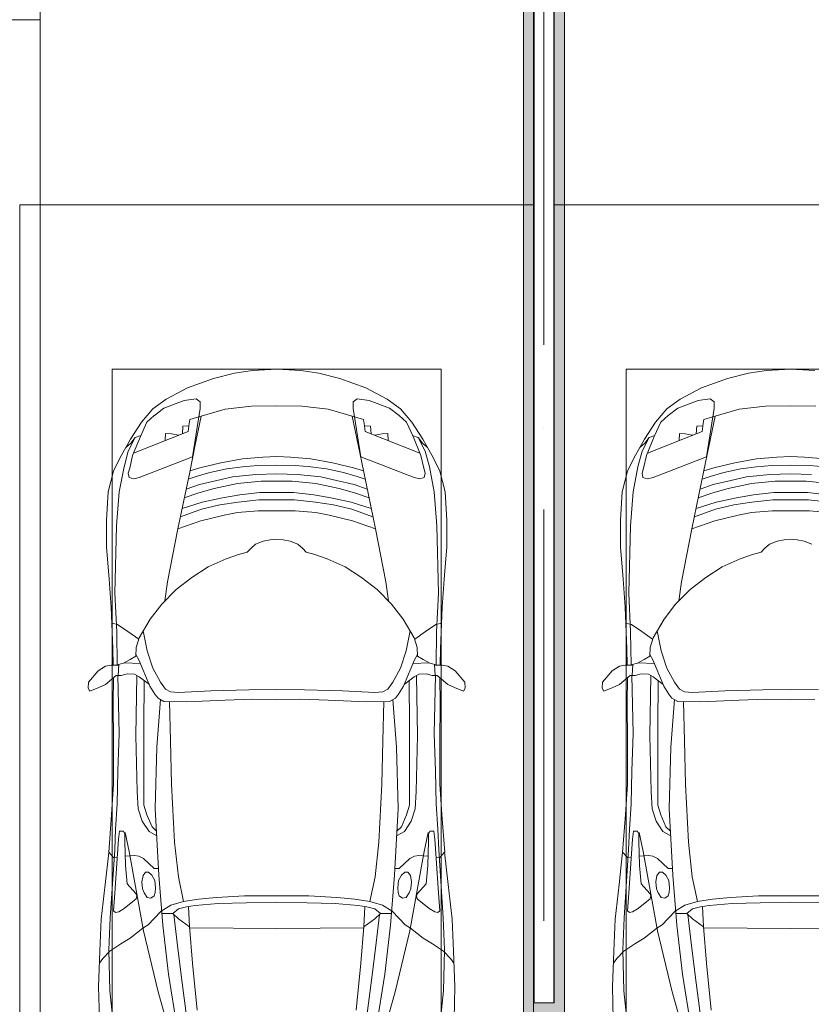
# Model space of a CAD drawing. Header units: millimetres. Extents: x -32229 to 192519, y -13689 to 125138.
# Tile 6 of 183: x -11265 to -7414, y 41462 to 46250. Entities that reach past the tile are written whole.
import ezdxf

# ---------------------------------------------------------------- set-up
doc = ezdxf.new("R2010")
doc.units = ezdxf.units.MM
doc.linetypes.add('ADSK_Осевая', pattern=[2800, 2000, -400, 0, -400])
for name, color, linetype, lineweight in [('A-DETL-GENF-OTLN', 7, 'Continuous', 18), ('A-FLOR-____-OTLN', 7, 'Continuous', 18), ('A-WALL-____-MCUT', 7, 'Continuous', 40), ('C-PRKG-____-OTLN', 7, 'Continuous', 18), ('E-CABL-TRAY-CNTR', 7, 'ADSK_Осевая', 18), ('E-CABL-TRAY-OTLN', 7, 'Continuous', 18), ('M-EQPM-____-OTLN', 7, 'Continuous', 18)]:
    doc.layers.add(name, color=color, linetype=linetype, lineweight=lineweight)

# ---------------------------------------------------------------- blocks, each defined once
blk = doc.blocks.new('АР_Машиноместо - 4900x2400_М__5300х2500_-V169--01 ЭЛ')
at = {"layer": 'A-DETL-GENF-OTLN', "color": 254, "lineweight": 13, "true_color": 0xd4d4d4}
for p, q in [((1776.8, 3741.5), (1713.1, 4128.3)), ((1714.3, 3746.6), (1680.6, 4000.8)), ((1826.4, 3827.1), (1777.3, 4001.8)), ((2045.3, 3976.8), (2061.4, 3823.4)), ((1897.7, 3530.2), (1826.4, 3827.1)), ((2061.4, 3823.4), (2065.8, 3623.7)), ((1734.5, 3589.1), (1714.3, 3746.6)), ((1804.3, 3502.8), (1776.8, 3741.5)), ((2065.8, 3623.7), (2060.5, 3468.5)), ((1750.9, 3450.8), (1734.5, 3589.1)), ((1936, 3316.2), (1897.7, 3530.2)), ((2060.5, 3468.5), (2038, 3136.6)), ((1702.9, 3388.2), (1765.4, 3405.8)), ((1765.4, 3405.8), (1811.5, 3435.5)), ((1250, 3360.7), (1093.5, 3360.7)), ((1250, 3360.7), (1406.5, 3360.7)), ((1406.5, 3360.7), (1542.9, 3368.9)), ((1542.9, 3368.9), (1630, 3377.1)), ((1630, 3377.1), (1702.9, 3388.2)), ((1728.3, 3268.5), (1702.9, 3388.2)), ((1967.3, 3145.9), (1936, 3316.2)), ((1747.2, 3099), (1728.3, 3268.5)), ((1987.5, 3053.2), (1967.3, 3145.9)), ((2038, 3136.6), (2033.7, 3036.3)), ((1762.2, 2818.3), (1747.2, 3099)), ((1871, 3048.1), (1833.3, 3069.7)), ((1904.8, 2997.9), (1871, 3048.1)), ((2033.7, 3036.3), (2026.1, 2913.7)), ((1924.3, 2937.4), (1904.8, 2997.9)), ((1928.4, 2853.3), (1924.3, 2937.4)), ((2026.1, 2913.7), (2022.2, 2754.7)), ((1935.6, 2580.5), (1928.4, 2853.3)), ((1766.2, 2606.7), (1762.2, 2818.3)), ((2022.2, 2754.7), (2016.7, 2571.4)), ((1771.6, 2415.7), (1766.2, 2606.7)), ((1929.4, 2291.4), (1935.6, 2580.5)), ((2016.7, 2571.4), (2022, 2290)), ((2028.2, 2077.7), (2025.5, 2239.3)), ((2037.2, 1889.5), (2028.2, 2077.7)), ((2029.1, 1561.4), (2037.2, 1889.5)), ((2016.6, 1395.6), (2029.1, 1561.4)), ((1992.6, 1274.3), (2016.6, 1395.6)), ((1972.1, 1198.6), (1992.6, 1274.3)), ((1681.2, 1102.9), (1946, 1208.1)), ((1938.3, 1132.1), (1972.1, 1198.6)), ((1675.9, 1063.7), (1681.2, 1102.9)), ((1707.1, 1076.2), (1708.8, 1114.5)), ((1727.4, 1121.3), (1762.3, 1113.6)), ((1762.3, 1113.6), (1790.9, 1112.7)), ((1790.9, 1112.7), (1791.8, 1146.9)), ((1672.3, 1045), (1675.9, 1063.7)), ((1676.7, 1074.4), (1707.1, 1076.2)), ((1628.7, 1031.9), (1672.3, 1045))]:
    blk.add_line(p, q, dxfattribs=at)
at = {"layer": 'A-DETL-GENF-OTLN', "color": 253, "lineweight": 13, "true_color": 0xaaaaaa}
for p, q in [((2112.6, 3958.4), (2116, 3802.9)), ((1636.1, 3917.5), (1659.9, 3687.8)), ((2116, 3802.9), (2109.8, 3630)), ((1659.9, 3687.8), (1673.4, 3509.6)), ((2096.2, 3665.5), (2111.9, 3688.4)), ((2061.4, 3629.8), (2096.2, 3665.5)), ((1962.1, 3567), (2008.6, 3594.2)), ((2008.6, 3594.2), (2061.4, 3629.8)), ((2109.8, 3630), (2102.9, 3474.2)), ((1901.7, 3518.6), (1962.1, 3567)), ((1250, 3520.1), (827.2, 3517.2)), ((1250, 3520.1), (1672.8, 3517.2)), ((1674.4, 3512.1), (1679, 3413)), ((1726.8, 3472.4), (1674.4, 3512.1)), ((1823.6, 3260.1), (1804.3, 3502.8)), ((1845.3, 3470.4), (1875.1, 3501.2)), ((1875.1, 3501.2), (1901.7, 3518.6)), ((1755.7, 3447), (1726.8, 3472.4)), ((1809.8, 3433.7), (1845.3, 3470.4)), ((2102.9, 3474.2), (2084.3, 3305.9)), ((1534.7, 3397.8), (1646.7, 3407.2)), ((1646.7, 3407.2), (1688.9, 3414.8)), ((1688.9, 3414.8), (1727, 3424.2)), ((1727, 3424.2), (1755.7, 3447)), ((1755.7, 3447.2), (1808.7, 3447.2)), ((1992, 3422.8), (1933.2, 3375.1)), ((2018.5, 3439.1), (1992, 3422.8)), ((2033.8, 3441.1), (2018.5, 3439.1)), ((2043.4, 3434.5), (2033.8, 3441.1)), ((2037.8, 3347.3), (2043.4, 3434.5)), ((1250, 3391.3), (1102.5, 3394.3)), ((1250, 3391.3), (1397.5, 3394.3)), ((1397.5, 3394.3), (1534.7, 3397.8)), ((1845.9, 3360.7), (1841.3, 3344.5)), ((1861.3, 3372.5), (1845.9, 3360.7)), ((1880, 3369.3), (1861.3, 3372.5)), ((1894.8, 3346.8), (1880, 3369.3)), ((1933.2, 3375.1), (1930.3, 3360.7)), ((1930.3, 3360.7), (1935.4, 3349.7)), ((1841.3, 3344.5), (1838.9, 3321.2)), ((1838.9, 3321.2), (1842.8, 3286.3)), ((1902.9, 3327.4), (1894.8, 3346.8)), ((1906.4, 3292.5), (1902.9, 3327.4)), ((1935.4, 3349.7), (1977.8, 3303.2)), ((2025.2, 3179.9), (2037.8, 3347.3)), ((2084.3, 3305.9), (2067.1, 3148.3)), ((1840.7, 2936), (1823.6, 3260.1)), ((1842.8, 3286.3), (1856.8, 3259.9)), ((1856.8, 3259.9), (1873.2, 3246.1)), ((1887.9, 3245.7), (1900.2, 3262.3)), ((1900.2, 3262.3), (1906.4, 3292.5)), ((1977.8, 3303.2), (1984.7, 3213.7)), ((1825.4, 3227.6), (1845.5, 3228.1)), ((1845.5, 3228.1), (1898.3, 3179.4)), ((1873.2, 3246.1), (1887.9, 3245.7)), ((1984.7, 3213.7), (1989.1, 3094.6)), ((1898.3, 3179.4), (1920.5, 3167.7)), ((1920.5, 3167.7), (1941.6, 3165.4)), ((1941.6, 3165.4), (1986.4, 3168)), ((2019.2, 3085), (2025.2, 3179.9)), ((2024.8, 3173.5), (2043.1, 3174.2)), ((2043.1, 3174.2), (2067.1, 3148.3)), ((2067.2, 3149.3), (2054, 2964.8)), ((1989.1, 3094.6), (1987.8, 3061.4)), ((2014.4, 3046.1), (2019.2, 3085)), ((1834.9, 3046.1), (1856.4, 3024.6)), ((1856.4, 3024.6), (1881.3, 2966.7)), ((1987.8, 3061.4), (1995.5, 3046.6)), ((1995.5, 3046.6), (2014.4, 3046.1)), ((1832.2, 2638.3), (1840.7, 2936)), ((1881.3, 2966.7), (1895.6, 2919.4)), ((2054, 2964.8), (2043.9, 2818.3)), ((1895.6, 2919.4), (1895.6, 2850.8)), ((1895.6, 2850.8), (1896.5, 2534.3)), ((2043.9, 2818.3), (2043.2, 2613.6)), ((1815.2, 2406.5), (1832.2, 2638.3)), ((2043.2, 2613.6), (2045.5, 2423.6)), ((1896.5, 2534.3), (1893.9, 2314.9)), ((1250, 2406.6), (1132.7, 2404.6)), ((1250, 2406.6), (1367.3, 2404.6)), ((1367.3, 2404.6), (1500.8, 2409.3)), ((1500.8, 2409.3), (1686.2, 2416.7)), ((1686.2, 2416.7), (1799.4, 2415.4)), ((1799.4, 2415.4), (1827.2, 2399.7)), ((1827.2, 2399.7), (1843.3, 2380.3)), ((2045.5, 2423.6), (2044, 2301.1)), ((1250, 2357.8), (1115.2, 2358.7)), ((1250, 2357.8), (1384.8, 2358.7)), ((1384.8, 2358.7), (1570.9, 2364.1)), ((1570.9, 2364.1), (1727.3, 2371.5)), ((1727.3, 2371.5), (1765.7, 2368.8)), ((1765.7, 2368.8), (1790, 2355.4)), ((1790, 2355.4), (1814.9, 2322.3)), ((1843.3, 2380.3), (1866.2, 2340.5)), ((2082.6, 2333.8), (2115.6, 2347.9)), ((2115.6, 2347.9), (2158.8, 2366.2)), ((2158.8, 2366.2), (2166.9, 2350.6)), ((2166.9, 2350.6), (2164.8, 2322.3)), ((1814.9, 2322.3), (1852.7, 2254.2)), ((1866.2, 2340.5), (1899.2, 2263)), ((1869.4, 2332.9), (1919.4, 2296)), ((2030, 2290), (2050.2, 2306.1)), ((2050.2, 2306.1), (2082.6, 2333.8)), ((2164.8, 2322.3), (2118.3, 2266.4)), ((1852.7, 2254.2), (1880.3, 2168.6)), ((1899.2, 2263), (1920.1, 2213.8)), ((1919.4, 2296), (1941, 2282.6)), ((1941, 2282.6), (1976.7, 2281.2)), ((1976.7, 2281.2), (2006.4, 2288.6)), ((2006.4, 2288.6), (2030, 2290)), ((2018, 2235.6), (2020.9, 2288.7)), ((2118.3, 2266.4), (2082.6, 2243.4)), ((1913.4, 2231.3), (1989.9, 2227.1)), ((1920.1, 2213.8), (1935.1, 2186.5)), ((1935.7, 2195.4), (1963.3, 2211.8)), ((1963.3, 2211.8), (1994.9, 2230)), ((1994.9, 2230), (2032.5, 2239.2)), ((2054.9, 2238.7), (2018.2, 2239.5)), ((2047, 2159.1), (2045, 2238.9)), ((2082.6, 2243.4), (2054.9, 2238.7)), ((1880.3, 2168.6), (1899.7, 2072.7)), ((1932.9, 2153.8), (1935.7, 2195.4)), ((2055.1, 1956.8), (2047, 2159.1)), ((1919.3, 2105.7), (1932.9, 2153.8)), ((1921.2, 2112.6), (1974.5, 2074.6)), ((1865.4, 2015), (1919.3, 2105.7)), ((1974.5, 2074.6), (2024.9, 2041)), ((1809.3, 1941.6), (1865.4, 2015)), ((2024.9, 2041), (2052.5, 2034.4)), ((1738.9, 1871.7), (1809.3, 1941.6)), ((1781.7, 1834.2), (1794.3, 1926.7)), ((2065.2, 1820.7), (2055.1, 1956.8)), ((1662.5, 1812.1), (1738.9, 1871.7)), ((1730, 1576.5), (1781.7, 1834.2)), ((2078, 1662.9), (2065.2, 1820.7)), ((1583, 1761.1), (1662.5, 1812.1)), ((1495.8, 1721.4), (1583, 1761.1)), ((1376.5, 1670.9), (1392.8, 1689.8)), ((1392.8, 1689.8), (1435.1, 1700.5)), ((1435.1, 1700.5), (1495.8, 1721.4)), ((1184.7, 1635.7), (1147.5, 1650.5)), ((1217.8, 1629.1), (1184.7, 1635.7)), ((1217.8, 1629.1), (1250, 1626.8)), ((1282.2, 1629.1), (1250, 1626.8)), ((1282.2, 1629.1), (1315.3, 1635.7)), ((1315.3, 1635.7), (1352.5, 1650.5)), ((1352.5, 1650.5), (1376.5, 1670.9)), ((2078, 1534.1), (2078, 1662.9)), ((1505.1, 1509.3), (1618.3, 1536.4)), ((1618.3, 1536.4), (1730, 1576.5)), ((1673.2, 1300.9), (1730, 1576.5)), ((2069.2, 1396.6), (2078, 1534.1)), ((1159.3, 1489.1), (1060, 1496.1)), ((1250, 1488.3), (1159.3, 1489.1)), ((1250, 1488.3), (1340.7, 1489.1)), ((1340.7, 1489.1), (1440, 1496.1)), ((1440, 1496.1), (1505.1, 1509.3)), ((1615.7, 1480.8), (1718, 1518.1)), ((1163.9, 1435.1), (1061.9, 1445.7)), ((1336.1, 1435.1), (1438.1, 1445.7)), ((1438.1, 1445.7), (1526.6, 1459.7)), ((1513.8, 1425.6), (1613, 1446.5)), ((1526.6, 1459.7), (1615.7, 1480.8)), ((1613, 1446.5), (1709.6, 1477.3)), ((1168.3, 1399.8), (1070, 1410.4)), ((1250, 1435.1), (1163.9, 1435.1)), ((1250, 1400.1), (1168.3, 1399.8)), ((1250, 1435.1), (1336.1, 1435.1)), ((1250, 1400.1), (1331.7, 1399.8)), ((1331.7, 1399.8), (1430, 1410.4)), ((1430, 1410.4), (1513.8, 1425.6)), ((1554.7, 1380.6), (1628.6, 1401.1)), ((1628.6, 1401.1), (1699.5, 1424.6)), ((2044.3, 1296.1), (2069.2, 1396.6)), ((1174.5, 1344.2), (1059, 1354.8)), ((1250, 1344.9), (1174.5, 1344.2)), ((1250, 1344.9), (1325.5, 1344.2)), ((1325.5, 1344.2), (1441, 1354.8)), ((1441, 1354.8), (1554.7, 1380.6)), ((1465, 1323.2), (1541.7, 1341.1)), ((1541.7, 1341.1), (1626.2, 1361.2)), ((1626.2, 1361.2), (1690.1, 1383.1)), ((1250, 1309.3), (1148.3, 1312.4)), ((1250, 1309.3), (1351.7, 1312.4)), ((1351.7, 1312.4), (1465, 1323.2)), ((1492.9, 1283.7), (1574.8, 1301.6)), ((1574.8, 1301.6), (1640.9, 1321.2)), ((1623.7, 1278.7), (1671.7, 1293.7)), ((1640.9, 1321.2), (1680.1, 1334.4)), ((1646.2, 1167.4), (1673.2, 1300.9)), ((1919.3, 1327.1), (1658.9, 1225.9)), ((1945.6, 1333.3), (1919.3, 1327.1)), ((1968.2, 1326), (1945.6, 1333.3)), ((1965, 1280.6), (1972.8, 1305.2)), ((1972.8, 1305.2), (1968.2, 1326)), ((2012.6, 1232.1), (2044.3, 1296.1)), ((1159.1, 1267.9), (1083.6, 1274.6)), ((1250, 1266.6), (1159.1, 1267.9)), ((1250, 1266.6), (1340.9, 1267.9)), ((1340.9, 1267.9), (1416.4, 1274.6)), ((1415.9, 1236), (1521.4, 1254.6)), ((1416.4, 1274.6), (1492.9, 1283.7)), ((1521.4, 1254.6), (1623.7, 1278.7)), ((1951.8, 1220.1), (1965, 1280.6)), ((1182.5, 1227.5), (1084.1, 1236)), ((1250, 1223.7), (1182.5, 1227.5)), ((1250, 1223.7), (1317.5, 1227.5)), ((1317.5, 1227.5), (1415.9, 1236)), ((1658.9, 1225.9), (1622.3, 991.4)), ((1913.1, 1126.3), (1951.8, 1220.1)), ((1960.7, 1140.4), (2012.6, 1232.1)), ((1617.4, 1027.5), (1646.2, 1167.4)), ((1938.7, 1132.6), (1959.6, 1159.6)), ((1959.6, 1159.6), (1983.8, 1180.5)), ((1882.1, 1057.3), (1913.1, 1126.3)), ((1906.8, 1056.8), (1960.7, 1140.4)), ((1911, 1121.6), (1938.7, 1132.6)), ((1845.3, 1024.4), (1882.1, 1057.3)), ((1852.8, 992.8), (1906.8, 1056.8)), ((1499.8, 994.5), (1628.6, 1031.3)), ((1799.1, 989.1), (1845, 1024.3)), ((1250, 977.6), (1127.4, 979.8)), ((1250, 977.6), (1372.6, 979.8)), ((1372.6, 979.8), (1499.8, 994.5)), ((1622.3, 991.4), (1622.3, 958.9)), ((1622.3, 958.9), (1641, 944.1)), ((1699.9, 952.6), (1799.1, 989.1)), ((1788.1, 946.2), (1852.8, 992.8)), ((1641, 944.1), (1699.9, 952.6)), ((1684.2, 891), (1788.1, 946.2)), ((1556.7, 845.1), (1684.2, 891)), ((1367.3, 806), (1455.8, 818.6)), ((1455.8, 818.6), (1556.7, 845.1)), ((1250, 800), (1132.7, 806)), ((1250, 800), (1367.3, 806))]:
    blk.add_line(p, q, dxfattribs=at)
at = {"layer": 'C-PRKG-____-OTLN', "color": 253, "lineweight": 13, "true_color": 0xaaaaaa}
for p, q in [((2500, 3881.3), (2500, 5300)), ((2050, 800), (2050, 4500)), ((450, 800), (2050, 800)), ((2400, 0), (0, 0))]:
    blk.add_line(p, q, dxfattribs=at)
blk = doc.blocks.new('АР_Машиноместо - 4900x2400_М__5300х2500_-V170--01 ЭЛ')
at = {"layer": 'A-DETL-GENF-OTLN', "color": 253, "lineweight": 13, "true_color": 0xaaaaaa}
for p, q in [((1132.7, -806), (1044.2, -818.6)), ((1250, -800), (1132.7, -806)), ((1250, -800), (1367.3, -806)), ((1367.3, -806), (1455.8, -818.6)), ((943.3, -845.1), (815.8, -891)), ((1044.2, -818.6), (943.3, -845.1)), ((1455.8, -818.6), (1556.7, -845.1)), ((1556.7, -845.1), (1684.2, -891)), ((815.8, -891), (711.9, -946.2)), ((1684.2, -891), (1788.1, -946.2)), ((711.9, -946.2), (647.2, -992.8)), ((800.1, -952.6), (700.9, -989.1)), ((859, -944.1), (800.1, -952.6)), ((877.7, -958.9), (859, -944.1)), ((1622.3, -958.9), (1641, -944.1)), ((1641, -944.1), (1699.9, -952.6)), ((1699.9, -952.6), (1799.1, -989.1)), ((1788.1, -946.2), (1852.8, -992.8)), ((647.2, -992.8), (593.2, -1056.8)), ((700.9, -989.1), (655, -1024.3)), ((841.1, -1225.9), (877.7, -991.4)), ((1000.2, -994.5), (871.4, -1031.3)), ((877.7, -991.4), (877.7, -958.9)), ((1127.4, -979.8), (1000.2, -994.5)), ((1250, -977.6), (1127.4, -979.8)), ((1250, -977.6), (1372.6, -979.8)), ((1372.6, -979.8), (1499.8, -994.5)), ((1499.8, -994.5), (1628.6, -1031.3)), ((1622.3, -991.4), (1622.3, -958.9)), ((1658.9, -1225.9), (1622.3, -991.4)), ((1799.1, -989.1), (1845, -1024.3)), ((1852.8, -992.8), (1906.8, -1056.8)), ((654.7, -1024.4), (617.9, -1057.3)), ((882.6, -1027.5), (853.8, -1167.4)), ((1617.4, -1027.5), (1646.2, -1167.4)), ((1845.3, -1024.4), (1882.1, -1057.3)), ((593.2, -1056.8), (539.3, -1140.4)), ((617.9, -1057.3), (586.9, -1126.3)), ((1882.1, -1057.3), (1913.1, -1126.3)), ((1906.8, -1056.8), (1960.7, -1140.4)), ((539.3, -1140.4), (487.4, -1232.1)), ((561.3, -1132.6), (540.4, -1159.6)), ((586.9, -1126.3), (548.2, -1220.1)), ((589, -1121.6), (561.3, -1132.6)), ((1911, -1121.6), (1938.7, -1132.6)), ((1913.1, -1126.3), (1951.8, -1220.1)), ((1938.7, -1132.6), (1959.6, -1159.6)), ((1960.7, -1140.4), (2012.6, -1232.1)), ((540.4, -1159.6), (516.2, -1180.5)), ((853.8, -1167.4), (826.8, -1300.9)), ((1646.2, -1167.4), (1673.2, -1300.9)), ((1959.6, -1159.6), (1983.8, -1180.5)), ((487.4, -1232.1), (455.7, -1296.1)), ((548.2, -1220.1), (535, -1280.6)), ((580.7, -1327.1), (841.1, -1225.9)), ((1084.1, -1236), (978.6, -1254.6)), ((1182.5, -1227.5), (1084.1, -1236)), ((1250, -1223.7), (1182.5, -1227.5)), ((1250, -1223.7), (1317.5, -1227.5)), ((1317.5, -1227.5), (1415.9, -1236)), ((1415.9, -1236), (1521.4, -1254.6)), ((1919.3, -1327.1), (1658.9, -1225.9)), ((1951.8, -1220.1), (1965, -1280.6)), ((2012.6, -1232.1), (2044.3, -1296.1)), ((535, -1280.6), (527.2, -1305.2)), ((876.3, -1278.7), (828.3, -1293.7)), ((978.6, -1254.6), (876.3, -1278.7)), ((1007.1, -1283.7), (925.2, -1301.6)), ((1083.6, -1274.6), (1007.1, -1283.7)), ((1159.1, -1267.9), (1083.6, -1274.6)), ((1250, -1266.6), (1159.1, -1267.9)), ((1250, -1266.6), (1340.9, -1267.9)), ((1340.9, -1267.9), (1416.4, -1274.6)), ((1416.4, -1274.6), (1492.9, -1283.7)), ((1492.9, -1283.7), (1574.8, -1301.6)), ((1521.4, -1254.6), (1623.7, -1278.7)), ((1623.7, -1278.7), (1671.7, -1293.7)), ((1965, -1280.6), (1972.8, -1305.2)), ((455.7, -1296.1), (430.8, -1396.6)), ((527.2, -1305.2), (531.8, -1326)), ((531.8, -1326), (554.4, -1333.3)), ((554.4, -1333.3), (580.7, -1327.1)), ((826.8, -1300.9), (770, -1576.5)), ((859.1, -1321.2), (819.9, -1334.4)), ((925.2, -1301.6), (859.1, -1321.2)), ((1035, -1323.2), (958.3, -1341.1)), ((1148.3, -1312.4), (1035, -1323.2)), ((1250, -1309.3), (1148.3, -1312.4)), ((1250, -1309.3), (1351.7, -1312.4)), ((1351.7, -1312.4), (1465, -1323.2)), ((1465, -1323.2), (1541.7, -1341.1)), ((1574.8, -1301.6), (1640.9, -1321.2)), ((1640.9, -1321.2), (1680.1, -1334.4)), ((1673.2, -1300.9), (1730, -1576.5)), ((1945.6, -1333.3), (1919.3, -1327.1)), ((1968.2, -1326), (1945.6, -1333.3)), ((1972.8, -1305.2), (1968.2, -1326)), ((2044.3, -1296.1), (2069.2, -1396.6)), ((873.8, -1361.2), (809.9, -1383.1)), ((945.3, -1380.6), (871.4, -1401.1)), ((958.3, -1341.1), (873.8, -1361.2)), ((1059, -1354.8), (945.3, -1380.6)), ((1174.5, -1344.2), (1059, -1354.8)), ((1250, -1344.9), (1174.5, -1344.2)), ((1250, -1344.9), (1325.5, -1344.2)), ((1325.5, -1344.2), (1441, -1354.8)), ((1441, -1354.8), (1554.7, -1380.6)), ((1541.7, -1341.1), (1626.2, -1361.2)), ((1554.7, -1380.6), (1628.6, -1401.1)), ((1626.2, -1361.2), (1690.1, -1383.1)), ((430.8, -1396.6), (422, -1534.1)), ((871.4, -1401.1), (800.5, -1424.6)), ((986.2, -1425.6), (887, -1446.5)), ((1070, -1410.4), (986.2, -1425.6)), ((1163.9, -1435.1), (1061.9, -1445.7)), ((1168.3, -1399.8), (1070, -1410.4)), ((1250, -1435.1), (1163.9, -1435.1)), ((1250, -1400.1), (1168.3, -1399.8)), ((1250, -1400.1), (1331.7, -1399.8)), ((1250, -1435.1), (1336.1, -1435.1)), ((1331.7, -1399.8), (1430, -1410.4)), ((1336.1, -1435.1), (1438.1, -1445.7)), ((1430, -1410.4), (1513.8, -1425.6)), ((1513.8, -1425.6), (1613, -1446.5)), ((1628.6, -1401.1), (1699.5, -1424.6)), ((2069.2, -1396.6), (2078, -1534.1)), ((884.3, -1480.8), (782, -1518.1)), ((887, -1446.5), (790.4, -1477.3)), ((973.4, -1459.7), (884.3, -1480.8)), ((1061.9, -1445.7), (973.4, -1459.7)), ((1438.1, -1445.7), (1526.6, -1459.7)), ((1526.6, -1459.7), (1615.7, -1480.8)), ((1613, -1446.5), (1709.6, -1477.3)), ((1615.7, -1480.8), (1718, -1518.1)), ((994.9, -1509.3), (881.7, -1536.4)), ((1060, -1496.1), (994.9, -1509.3)), ((1159.3, -1489.1), (1060, -1496.1)), ((1250, -1488.3), (1159.3, -1489.1)), ((1250, -1488.3), (1340.7, -1489.1)), ((1340.7, -1489.1), (1440, -1496.1)), ((1440, -1496.1), (1505.1, -1509.3)), ((1505.1, -1509.3), (1618.3, -1536.4)), ((422, -1534.1), (422, -1662.9)), ((770, -1576.5), (718.3, -1834.2)), ((881.7, -1536.4), (770, -1576.5)), ((1618.3, -1536.4), (1730, -1576.5)), ((1730, -1576.5), (1781.7, -1834.2)), ((2078, -1534.1), (2078, -1662.9)), ((1217.8, -1629.1), (1250, -1626.8)), ((1282.2, -1629.1), (1250, -1626.8)), ((422, -1662.9), (434.8, -1820.7)), ((1123.5, -1670.9), (1107.2, -1689.8)), ((1147.5, -1650.5), (1123.5, -1670.9)), ((1184.7, -1635.7), (1147.5, -1650.5)), ((1217.8, -1629.1), (1184.7, -1635.7)), ((1282.2, -1629.1), (1315.3, -1635.7)), ((1315.3, -1635.7), (1352.5, -1650.5)), ((1352.5, -1650.5), (1376.5, -1670.9)), ((1376.5, -1670.9), (1392.8, -1689.8)), ((2078, -1662.9), (2065.2, -1820.7)), ((1004.2, -1721.4), (917, -1761.1)), ((1064.9, -1700.5), (1004.2, -1721.4)), ((1107.2, -1689.8), (1064.9, -1700.5)), ((1392.8, -1689.8), (1435.1, -1700.5)), ((1435.1, -1700.5), (1495.8, -1721.4)), ((1495.8, -1721.4), (1583, -1761.1)), ((917, -1761.1), (837.5, -1812.1)), ((1583, -1761.1), (1662.5, -1812.1)), ((837.5, -1812.1), (761.1, -1871.7)), ((1662.5, -1812.1), (1738.9, -1871.7)), ((434.8, -1820.7), (444.9, -1956.8)), ((718.3, -1834.2), (705.7, -1926.7)), ((1781.7, -1834.2), (1794.3, -1926.7)), ((2065.2, -1820.7), (2055.1, -1956.8)), ((761.1, -1871.7), (690.7, -1941.6)), ((1738.9, -1871.7), (1809.3, -1941.6)), ((444.9, -1956.8), (453, -2159.1)), ((690.7, -1941.6), (634.6, -2015)), ((1809.3, -1941.6), (1865.4, -2015)), ((2055.1, -1956.8), (2047, -2159.1)), ((475.1, -2041), (447.5, -2034.4)), ((525.5, -2074.6), (475.1, -2041)), ((634.6, -2015), (580.7, -2105.7)), ((1865.4, -2015), (1919.3, -2105.7)), ((1974.5, -2074.6), (2024.9, -2041)), ((2024.9, -2041), (2052.5, -2034.4)), ((578.8, -2112.6), (525.5, -2074.6)), ((580.7, -2105.7), (567.1, -2153.8)), ((619.7, -2168.6), (600.3, -2072.7)), ((1880.3, -2168.6), (1899.7, -2072.7)), ((1919.3, -2105.7), (1932.9, -2153.8)), ((1921.2, -2112.6), (1974.5, -2074.6)), ((567.1, -2153.8), (564.3, -2195.4)), ((1932.9, -2153.8), (1935.7, -2195.4)), ((453, -2159.1), (455, -2238.9)), ((564.3, -2195.4), (536.7, -2211.8)), ((579.9, -2213.8), (564.9, -2186.5)), ((647.3, -2254.2), (619.7, -2168.6)), ((1852.7, -2254.2), (1880.3, -2168.6)), ((1920.1, -2213.8), (1935.1, -2186.5)), ((1935.7, -2195.4), (1963.3, -2211.8)), ((2047, -2159.1), (2045, -2238.9)), ((381.7, -2266.4), (417.4, -2243.4)), ((417.4, -2243.4), (445.1, -2238.7)), ((445.1, -2238.7), (481.8, -2239.5)), ((505.1, -2230), (467.5, -2239.2)), ((482, -2235.6), (479.1, -2288.7)), ((536.7, -2211.8), (505.1, -2230)), ((586.6, -2231.3), (510.1, -2227.1)), ((600.8, -2263), (579.9, -2213.8)), ((1899.2, -2263), (1920.1, -2213.8)), ((1913.4, -2231.3), (1989.9, -2227.1)), ((1963.3, -2211.8), (1994.9, -2230)), ((1994.9, -2230), (2032.5, -2239.2)), ((2018, -2235.6), (2020.9, -2288.7)), ((2054.9, -2238.7), (2018.2, -2239.5)), ((2082.6, -2243.4), (2054.9, -2238.7)), ((2118.3, -2266.4), (2082.6, -2243.4)), ((335.2, -2322.3), (381.7, -2266.4)), ((470, -2290), (449.8, -2306.1)), ((493.6, -2288.6), (470, -2290)), ((523.3, -2281.2), (493.6, -2288.6)), ((559, -2282.6), (523.3, -2281.2)), ((580.6, -2296), (559, -2282.6)), ((630.6, -2332.9), (580.6, -2296)), ((633.8, -2340.5), (600.8, -2263)), ((685.1, -2322.3), (647.3, -2254.2)), ((1814.9, -2322.3), (1852.7, -2254.2)), ((1866.2, -2340.5), (1899.2, -2263)), ((1869.4, -2332.9), (1919.4, -2296)), ((1919.4, -2296), (1941, -2282.6)), ((1941, -2282.6), (1976.7, -2281.2)), ((1976.7, -2281.2), (2006.4, -2288.6)), ((2006.4, -2288.6), (2030, -2290)), ((2030, -2290), (2050.2, -2306.1)), ((2164.8, -2322.3), (2118.3, -2266.4)), ((333.1, -2350.6), (335.2, -2322.3)), ((417.4, -2333.8), (384.4, -2347.9)), ((449.8, -2306.1), (417.4, -2333.8)), ((454.5, -2423.6), (456, -2301.1)), ((603.5, -2534.3), (606.1, -2314.9)), ((656.7, -2380.3), (633.8, -2340.5)), ((710, -2355.4), (685.1, -2322.3)), ((1790, -2355.4), (1814.9, -2322.3)), ((1843.3, -2380.3), (1866.2, -2340.5)), ((1896.5, -2534.3), (1893.9, -2314.9)), ((2045.5, -2423.6), (2044, -2301.1)), ((2050.2, -2306.1), (2082.6, -2333.8)), ((2082.6, -2333.8), (2115.6, -2347.9)), ((2166.9, -2350.6), (2164.8, -2322.3)), ((341.2, -2366.2), (333.1, -2350.6)), ((384.4, -2347.9), (341.2, -2366.2)), ((672.8, -2399.7), (656.7, -2380.3)), ((734.3, -2368.8), (710, -2355.4)), ((772.7, -2371.5), (734.3, -2368.8)), ((929.1, -2364.1), (772.7, -2371.5)), ((1115.2, -2358.7), (929.1, -2364.1)), ((1250, -2357.8), (1115.2, -2358.7)), ((1250, -2357.8), (1384.8, -2358.7)), ((1384.8, -2358.7), (1570.9, -2364.1)), ((1570.9, -2364.1), (1727.3, -2371.5)), ((1727.3, -2371.5), (1765.7, -2368.8)), ((1765.7, -2368.8), (1790, -2355.4)), ((1827.2, -2399.7), (1843.3, -2380.3)), ((2115.6, -2347.9), (2158.8, -2366.2)), ((2158.8, -2366.2), (2166.9, -2350.6)), ((456.8, -2613.6), (454.5, -2423.6)), ((684.8, -2406.5), (667.8, -2638.3)), ((700.6, -2415.4), (672.8, -2399.7)), ((813.8, -2416.7), (700.6, -2415.4)), ((999.2, -2409.3), (813.8, -2416.7)), ((1132.7, -2404.6), (999.2, -2409.3)), ((1250, -2406.6), (1132.7, -2404.6)), ((1250, -2406.6), (1367.3, -2404.6)), ((1367.3, -2404.6), (1500.8, -2409.3)), ((1500.8, -2409.3), (1686.2, -2416.7)), ((1686.2, -2416.7), (1799.4, -2415.4)), ((1799.4, -2415.4), (1827.2, -2399.7)), ((1815.2, -2406.5), (1832.2, -2638.3)), ((2043.2, -2613.6), (2045.5, -2423.6)), ((604.4, -2850.8), (603.5, -2534.3)), ((1895.6, -2850.8), (1896.5, -2534.3)), ((456.1, -2818.3), (456.8, -2613.6)), ((2043.9, -2818.3), (2043.2, -2613.6)), ((667.8, -2638.3), (659.3, -2936)), ((1832.2, -2638.3), (1840.7, -2936)), ((446, -2964.8), (456.1, -2818.3)), ((2054, -2964.8), (2043.9, -2818.3)), ((604.4, -2919.4), (604.4, -2850.8)), ((1895.6, -2919.4), (1895.6, -2850.8)), ((618.7, -2966.7), (604.4, -2919.4)), ((1881.3, -2966.7), (1895.6, -2919.4)), ((432.8, -3149.3), (446, -2964.8)), ((643.6, -3024.6), (618.7, -2966.7)), ((659.3, -2936), (676.4, -3260.1)), ((1840.7, -2936), (1823.6, -3260.1)), ((1856.4, -3024.6), (1881.3, -2966.7)), ((2067.2, -3149.3), (2054, -2964.8)), ((485.6, -3046.1), (480.8, -3085)), ((504.5, -3046.6), (485.6, -3046.1)), ((512.2, -3061.4), (504.5, -3046.6)), ((510.9, -3094.6), (512.2, -3061.4)), ((665.1, -3046.1), (643.6, -3024.6)), ((1834.9, -3046.1), (1856.4, -3024.6)), ((1987.8, -3061.4), (1995.5, -3046.6)), ((1989.1, -3094.6), (1987.8, -3061.4)), ((1995.5, -3046.6), (2014.4, -3046.1)), ((2014.4, -3046.1), (2019.2, -3085)), ((480.8, -3085), (474.8, -3179.9)), ((515.3, -3213.7), (510.9, -3094.6)), ((1984.7, -3213.7), (1989.1, -3094.6)), ((2019.2, -3085), (2025.2, -3179.9)), ((415.7, -3305.9), (432.8, -3149.3)), ((456.9, -3174.2), (432.9, -3148.3)), ((2043.1, -3174.2), (2067.1, -3148.3)), ((2084.3, -3305.9), (2067.1, -3148.3)), ((475.2, -3173.5), (456.9, -3174.2)), ((474.8, -3179.9), (462.2, -3347.3)), ((558.4, -3165.4), (513.6, -3168)), ((579.5, -3167.7), (558.4, -3165.4)), ((601.7, -3179.4), (579.5, -3167.7)), ((654.5, -3228.1), (601.7, -3179.4)), ((1845.5, -3228.1), (1898.3, -3179.4)), ((1898.3, -3179.4), (1920.5, -3167.7)), ((1920.5, -3167.7), (1941.6, -3165.4)), ((1941.6, -3165.4), (1986.4, -3168)), ((2024.8, -3173.5), (2043.1, -3174.2)), ((2025.2, -3179.9), (2037.8, -3347.3)), ((522.2, -3303.2), (515.3, -3213.7)), ((612.1, -3245.7), (599.8, -3262.3)), ((626.8, -3246.1), (612.1, -3245.7)), ((643.2, -3259.9), (626.8, -3246.1)), ((674.6, -3227.6), (654.5, -3228.1)), ((1825.4, -3227.6), (1845.5, -3228.1)), ((1856.8, -3259.9), (1873.2, -3246.1)), ((1873.2, -3246.1), (1887.9, -3245.7)), ((1887.9, -3245.7), (1900.2, -3262.3)), ((1977.8, -3303.2), (1984.7, -3213.7)), ((564.6, -3349.7), (522.2, -3303.2)), ((599.8, -3262.3), (593.6, -3292.5)), ((593.6, -3292.5), (597.1, -3327.4)), ((657.2, -3286.3), (643.2, -3259.9)), ((661.1, -3321.2), (657.2, -3286.3)), ((676.4, -3260.1), (695.7, -3502.8)), ((1823.6, -3260.1), (1804.3, -3502.8)), ((1838.9, -3321.2), (1842.8, -3286.3)), ((1842.8, -3286.3), (1856.8, -3259.9)), ((1900.2, -3262.3), (1906.4, -3292.5)), ((1906.4, -3292.5), (1902.9, -3327.4)), ((1935.4, -3349.7), (1977.8, -3303.2)), ((397.1, -3474.2), (415.7, -3305.9)), ((462.2, -3347.3), (456.6, -3434.5)), ((569.7, -3360.7), (564.6, -3349.7)), ((597.1, -3327.4), (605.2, -3346.8)), ((605.2, -3346.8), (620, -3369.3)), ((654.1, -3360.7), (658.7, -3344.5)), ((658.7, -3344.5), (661.1, -3321.2)), ((1841.3, -3344.5), (1838.9, -3321.2)), ((1845.9, -3360.7), (1841.3, -3344.5)), ((1894.8, -3346.8), (1880, -3369.3)), ((1902.9, -3327.4), (1894.8, -3346.8)), ((1930.3, -3360.7), (1935.4, -3349.7)), ((2037.8, -3347.3), (2043.4, -3434.5)), ((2102.9, -3474.2), (2084.3, -3305.9)), ((508, -3422.8), (566.8, -3375.1)), ((566.8, -3375.1), (569.7, -3360.7)), ((620, -3369.3), (638.7, -3372.5)), ((638.7, -3372.5), (654.1, -3360.7)), ((965.3, -3397.8), (853.3, -3407.2)), ((1102.5, -3394.3), (965.3, -3397.8)), ((1250, -3391.3), (1102.5, -3394.3)), ((1250, -3391.3), (1397.5, -3394.3)), ((1397.5, -3394.3), (1534.7, -3397.8)), ((1534.7, -3397.8), (1646.7, -3407.2)), ((1861.3, -3372.5), (1845.9, -3360.7)), ((1880, -3369.3), (1861.3, -3372.5)), ((1933.2, -3375.1), (1930.3, -3360.7)), ((1992, -3422.8), (1933.2, -3375.1)), ((456.6, -3434.5), (466.2, -3441.1)), ((466.2, -3441.1), (481.5, -3439.1)), ((481.5, -3439.1), (508, -3422.8)), ((690.2, -3433.7), (654.7, -3470.4)), ((744.1, -3447.2), (691.3, -3447.2)), ((773, -3424.2), (744.1, -3447.2)), ((744.3, -3447), (773.2, -3472.4)), ((811.1, -3414.8), (773, -3424.2)), ((853.3, -3407.2), (811.1, -3414.8)), ((825.6, -3512.1), (821, -3413)), ((1646.7, -3407.2), (1688.9, -3414.8)), ((1674.4, -3512.1), (1679, -3413)), ((1688.9, -3414.8), (1727, -3424.2)), ((1755.7, -3447), (1726.8, -3472.4)), ((1727, -3424.2), (1755.7, -3447)), ((1755.7, -3447.2), (1808.7, -3447.2)), ((1809.8, -3433.7), (1845.3, -3470.4)), ((2018.5, -3439.1), (1992, -3422.8)), ((2033.8, -3441.1), (2018.5, -3439.1)), ((2043.4, -3434.5), (2033.8, -3441.1)), ((390.2, -3630), (397.1, -3474.2)), ((654.7, -3470.4), (624.9, -3501.2)), ((773.2, -3472.4), (825.6, -3512.1)), ((1726.8, -3472.4), (1674.4, -3512.1)), ((1845.3, -3470.4), (1875.1, -3501.2)), ((2109.8, -3630), (2102.9, -3474.2)), ((598.3, -3518.6), (537.9, -3567)), ((624.9, -3501.2), (598.3, -3518.6)), ((840.1, -3687.8), (826.6, -3509.6)), ((1250, -3520.1), (827.2, -3517.2)), ((1250, -3520.1), (1672.8, -3517.2)), ((1659.9, -3687.8), (1673.4, -3509.6)), ((1875.1, -3501.2), (1901.7, -3518.6)), ((1901.7, -3518.6), (1962.1, -3567)), ((537.9, -3567), (491.4, -3594.2)), ((1962.1, -3567), (2008.6, -3594.2)), ((384, -3802.9), (390.2, -3630)), ((438.6, -3629.8), (403.8, -3665.5)), ((491.4, -3594.2), (438.6, -3629.8)), ((2008.6, -3594.2), (2061.4, -3629.8)), ((2061.4, -3629.8), (2096.2, -3665.5)), ((2116, -3802.9), (2109.8, -3630)), ((403.8, -3665.5), (388.1, -3688.4)), ((2096.2, -3665.5), (2111.9, -3688.4)), ((863.9, -3917.5), (840.1, -3687.8)), ((1636.1, -3917.5), (1659.9, -3687.8)), ((387.4, -3958.4), (384, -3802.9)), ((2112.6, -3958.4), (2116, -3802.9))]:
    blk.add_line(p, q, dxfattribs=at)
at = {"layer": 'A-DETL-GENF-OTLN', "color": 254, "lineweight": 13, "true_color": 0xd4d4d4}
for p, q in [((827.7, -1045), (824.1, -1063.7)), ((871.3, -1031.9), (827.7, -1045)), ((1628.7, -1031.9), (1672.3, -1045)), ((1672.3, -1045), (1675.9, -1063.7)), ((792.9, -1076.2), (791.2, -1114.5)), ((823.3, -1074.4), (792.9, -1076.2)), ((824.1, -1063.7), (818.8, -1102.9)), ((1675.9, -1063.7), (1681.2, -1102.9)), ((1676.7, -1074.4), (1707.1, -1076.2)), ((1707.1, -1076.2), (1708.8, -1114.5)), ((561.7, -1132.1), (527.9, -1198.6)), ((818.8, -1102.9), (554, -1208.1)), ((709.1, -1112.7), (708.2, -1146.9)), ((737.7, -1113.6), (709.1, -1112.7)), ((772.6, -1121.3), (737.7, -1113.6)), ((1681.2, -1102.9), (1946, -1208.1)), ((1727.4, -1121.3), (1762.3, -1113.6)), ((1762.3, -1113.6), (1790.9, -1112.7)), ((1790.9, -1112.7), (1791.8, -1146.9)), ((1938.3, -1132.1), (1972.1, -1198.6)), ((527.9, -1198.6), (507.4, -1274.3)), ((1972.1, -1198.6), (1992.6, -1274.3)), ((507.4, -1274.3), (483.4, -1395.6)), ((1992.6, -1274.3), (2016.6, -1395.6)), ((483.4, -1395.6), (470.9, -1561.4)), ((2016.6, -1395.6), (2029.1, -1561.4)), ((470.9, -1561.4), (462.8, -1889.5)), ((2029.1, -1561.4), (2037.2, -1889.5)), ((462.8, -1889.5), (471.8, -2077.7)), ((2037.2, -1889.5), (2028.2, -2077.7)), ((471.8, -2077.7), (474.5, -2239.3)), ((2028.2, -2077.7), (2025.5, -2239.3)), ((483.3, -2571.4), (478, -2290)), ((570.6, -2291.4), (564.4, -2580.5)), ((1929.4, -2291.4), (1935.6, -2580.5)), ((2016.7, -2571.4), (2022, -2290)), ((728.4, -2415.7), (733.8, -2606.7)), ((1771.6, -2415.7), (1766.2, -2606.7)), ((477.8, -2754.7), (483.3, -2571.4)), ((564.4, -2580.5), (571.6, -2853.3)), ((1935.6, -2580.5), (1928.4, -2853.3)), ((2022.2, -2754.7), (2016.7, -2571.4)), ((733.8, -2606.7), (737.8, -2818.3)), ((1766.2, -2606.7), (1762.2, -2818.3)), ((473.9, -2913.7), (477.8, -2754.7)), ((2026.1, -2913.7), (2022.2, -2754.7)), ((737.8, -2818.3), (752.8, -3099)), ((1762.2, -2818.3), (1747.2, -3099)), ((571.6, -2853.3), (575.7, -2937.4)), ((1928.4, -2853.3), (1924.3, -2937.4)), ((466.3, -3036.3), (473.9, -2913.7)), ((2033.7, -3036.3), (2026.1, -2913.7)), ((575.7, -2937.4), (595.2, -2997.9)), ((1924.3, -2937.4), (1904.8, -2997.9)), ((595.2, -2997.9), (629, -3048.1)), ((1904.8, -2997.9), (1871, -3048.1)), ((462, -3136.6), (466.3, -3036.3)), ((512.5, -3053.2), (532.7, -3145.9)), ((629, -3048.1), (666.7, -3069.7)), ((1871, -3048.1), (1833.3, -3069.7)), ((1987.5, -3053.2), (1967.3, -3145.9)), ((2038, -3136.6), (2033.7, -3036.3)), ((752.8, -3099), (771.7, -3268.5)), ((1747.2, -3099), (1728.3, -3268.5)), ((439.5, -3468.5), (462, -3136.6)), ((532.7, -3145.9), (564, -3316.2)), ((1967.3, -3145.9), (1936, -3316.2)), ((2060.5, -3468.5), (2038, -3136.6)), ((771.7, -3268.5), (797.1, -3388.2)), ((1728.3, -3268.5), (1702.9, -3388.2)), ((564, -3316.2), (602.3, -3530.2)), ((1936, -3316.2), (1897.7, -3530.2)), ((797.1, -3388.2), (734.6, -3405.8)), ((870, -3377.1), (797.1, -3388.2)), ((957.1, -3368.9), (870, -3377.1)), ((1093.5, -3360.7), (957.1, -3368.9)), ((1250, -3360.7), (1093.5, -3360.7)), ((1250, -3360.7), (1406.5, -3360.7)), ((1406.5, -3360.7), (1542.9, -3368.9)), ((1542.9, -3368.9), (1630, -3377.1)), ((1630, -3377.1), (1702.9, -3388.2)), ((1702.9, -3388.2), (1765.4, -3405.8)), ((734.6, -3405.8), (688.5, -3435.5)), ((1765.4, -3405.8), (1811.5, -3435.5)), ((434.2, -3623.7), (439.5, -3468.5)), ((749.1, -3450.8), (765.5, -3589.1)), ((1750.9, -3450.8), (1734.5, -3589.1)), ((2065.8, -3623.7), (2060.5, -3468.5)), ((602.3, -3530.2), (673.6, -3827.1)), ((695.7, -3502.8), (723.2, -3741.5)), ((1804.3, -3502.8), (1776.8, -3741.5)), ((1897.7, -3530.2), (1826.4, -3827.1)), ((765.5, -3589.1), (785.7, -3746.6)), ((1734.5, -3589.1), (1714.3, -3746.6)), ((438.6, -3823.4), (434.2, -3623.7)), ((2061.4, -3823.4), (2065.8, -3623.7)), ((723.2, -3741.5), (786.9, -4128.3)), ((785.7, -3746.6), (819.4, -4000.8)), ((1714.3, -3746.6), (1680.6, -4000.8)), ((1776.8, -3741.5), (1713.1, -4128.3)), ((454.7, -3976.8), (438.6, -3823.4)), ((673.6, -3827.1), (722.7, -4001.8)), ((1826.4, -3827.1), (1777.3, -4001.8)), ((2045.3, -3976.8), (2061.4, -3823.4))]:
    blk.add_line(p, q, dxfattribs=at)
at = {"layer": 'C-PRKG-____-OTLN', "color": 253, "lineweight": 13, "true_color": 0xaaaaaa}
for p, q in [((2500, 0), (0, 0)), ((0, 0), (0, -5300)), ((450, -800), (450, -4500)), ((450, -800), (2050, -800)), ((2050, -800), (2050, -4500)), ((2500, -3881.3), (2500, -5300))]:
    blk.add_line(p, q, dxfattribs=at)
blk = doc.blocks.new('АР_Лоток - 200х100h_ЛВ1-7518940--01 ЭЛ')
at = {"layer": 'M-EQPM-____-OTLN', "lineweight": 13, "true_color": 0xf3f3f3}
h = blk.add_hatch(color=7, dxfattribs=at)
h.paths.add_polyline_path([(14600, -100), (14600, 100), (0, 100), (0, 68.4), (41.8, 55.8), (100.3, 50), (3379.9, 50), (3379.9, -50), (100.3, -50), (41.8, -55.8), (0, -68.4), (0, -100), (12474.1, -100)])
h.paths.add_polyline_path([(14181.3, -50), (3381.3, -50), (3381.3, 50), (14181.3, 50), (14181.3, -47.5)])
blk = doc.blocks.new('Наметкина 10_РД_АР_П_отсоединено_rvt-1--01 ЭЛ')
at = {"layer": 'A-FLOR-____-OTLN', "color": 253, "lineweight": 13, "true_color": 0xaaaaaa}
for p, q in [((-8814.7, 40050), (-8814.7, 55715.3)), ((-8614.7, 55715.3), (-8614.7, 40050)), ((-11164.7, 40050), (-11164.7, 46250)), ((-11164.7, 40050), (-11164.7, 46250))]:
    blk.add_line(p, q, dxfattribs=at)
at = {"layer": 'A-WALL-____-MCUT', "color": 253, "lineweight": 13, "true_color": 0xaaaaaa}
for p, q in [((-11164.7, 46250), (-11164.7, 46650)), ((-14464.7, 46250), (-11164.7, 46250))]:
    blk.add_line(p, q, dxfattribs=at)
at = {"layer": 'C-PRKG-____-OTLN', "color": 253, "lineweight": 13, "true_color": 0xaaaaaa}
blk.add_blockref('АР_Машиноместо - 4900x2400_М__5300х2500_-V170--01 ЭЛ', (-11264.7, 45350), dxfattribs=at)
at = {"layer": 'C-PRKG-____-OTLN', "color": 253, "lineweight": 13, "true_color": 0xaaaaaa, "rotation": 180}
blk.add_blockref('АР_Машиноместо - 4900x2400_М__5300х2500_-V169--01 ЭЛ', (-6264.7, 45350), dxfattribs=at)
at = {"layer": 'M-EQPM-____-OTLN', "color": 253, "lineweight": 13, "true_color": 0xaaaaaa, "rotation": 270}
blk.add_blockref('АР_Лоток - 200х100h_ЛВ1-7518940--01 ЭЛ', (-8714.7, 55650), dxfattribs=at)

msp = doc.modelspace()

# ---------------------------------------------------------------- linework, layer by layer
at = {"layer": 'E-CABL-TRAY-CNTR', "color": 5, "true_color": 0x0000ff}
msp.add_line((-8714.7, 52268.7), (-8714.7, 41468.7), dxfattribs=at)
at = {"layer": 'E-CABL-TRAY-OTLN', "color": 5, "true_color": 0x0000ff}
for p, q in [((-8764.7, 52268.7), (-8764.7, 41468.7)), ((-8762.2, 52268.7), (-8762.2, 41468.7)), ((-8667.2, 52268.7), (-8667.2, 41468.7)), ((-8664.7, 52268.7), (-8664.7, 41468.7)), ((-8664.7, 41468.7), (-8764.7, 41468.7))]:
    msp.add_line(p, q, dxfattribs=at)

# ---------------------------------------------------------------- block references
at = {"lineweight": 5}
msp.add_blockref('Наметкина 10_РД_АР_П_отсоединено_rvt-1--01 ЭЛ', (0, 0), dxfattribs=at)

doc.saveas('drawing.dxf')
